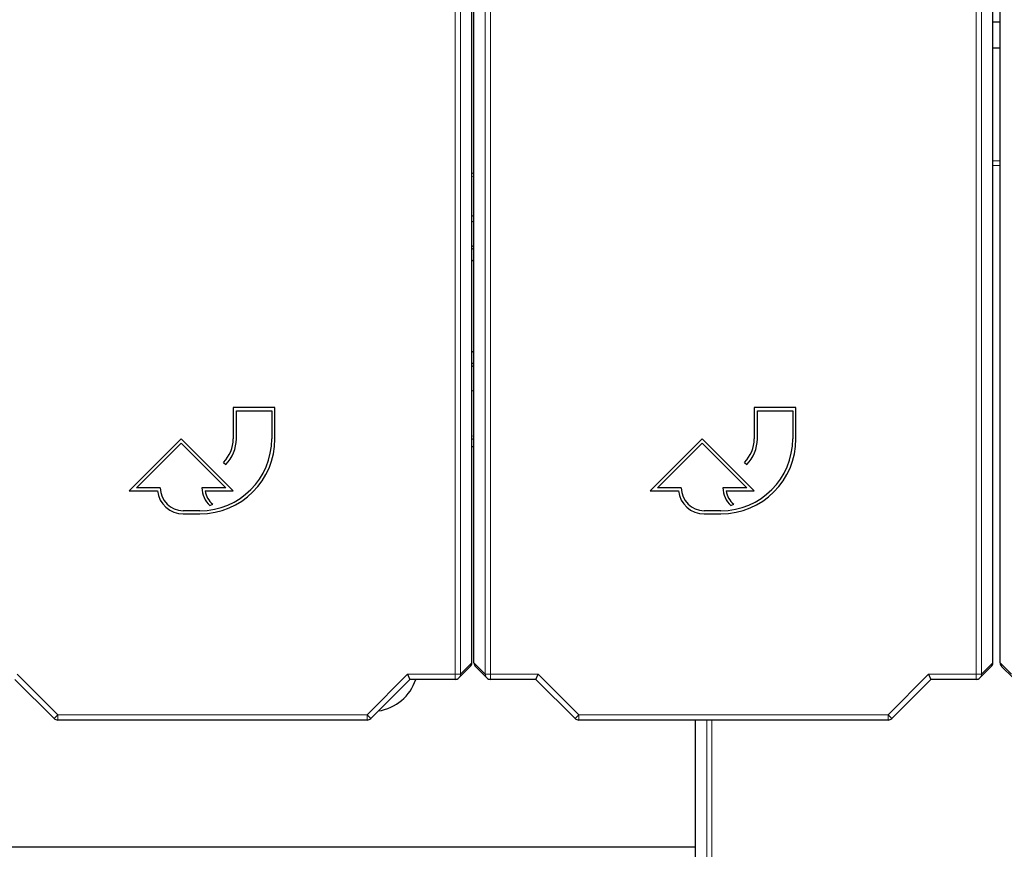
# Paper-space layout 'Blatt3' of a CAD drawing. Header units: millimetres. Extents: x 5 to 418, y 2 to 292.
# Tile 4 of 73: x 81 to 97, y 102 to 116. Entities that reach past the tile are written whole.
import ezdxf

# ---------------------------------------------------------------- set-up
doc = ezdxf.new("R2010")
doc.units = ezdxf.units.MM

psp = doc.layouts.new('Blatt3')

# ---------------------------------------------------------------- linework, layer by layer
at = {"color": 7, "linetype": 'Continuous', "lineweight": 18}
for p, q in [((88.3497, 105.0892), (88.3497, 123.3113)), ((88.433, 123.3113), (88.433, 105.0892)), ((88.83, 105.0892), (88.83, 123.3113)), ((88.9133, 123.3113), (88.9133, 105.0892)), ((96.683, 105.0892), (96.683, 123.3113)), ((96.7663, 123.3113), (96.7663, 105.0892)), ((96.9482, 113.3002), (97.0648, 113.3002)), ((97.0648, 113.228), (96.9482, 113.228)), ((88.6482, 113.0519), (88.6148, 113.0585)), ((88.6148, 108.8944), (88.6482, 108.9009)), ((88.433, 105.0892), (88.6148, 105.2711)), ((88.6482, 105.2711), (88.83, 105.0892)), ((96.7663, 105.0892), (96.9482, 105.2711)), ((97.0648, 105.2711), (97.2467, 105.0892)), ((81.3417, 105.0892), (81.9917, 104.4392)), ((86.9379, 104.4392), (87.588, 105.0892)), ((87.588, 105.0892), (88.3497, 105.0892)), ((88.3497, 105.0892), (88.433, 105.0892)), ((88.3497, 105.0892), (88.3497, 105.0059)), ((88.83, 105.0892), (88.9133, 105.0892)), ((88.9133, 105.0892), (89.675, 105.0892)), ((88.9133, 105.0059), (88.9133, 105.0892)), ((89.675, 105.0892), (90.3251, 104.4392)), ((95.2713, 104.4392), (95.9213, 105.0892)), ((95.9213, 105.0892), (96.683, 105.0892)), ((96.683, 105.0892), (96.7663, 105.0892)), ((96.683, 105.0892), (96.683, 105.0059)), ((81.9328, 104.3803), (81.9917, 104.4392)), ((81.9917, 104.4392), (86.9379, 104.4392)), ((81.9917, 104.3559), (81.9917, 104.4392)), ((86.9968, 104.3803), (86.9379, 104.4392)), ((86.9379, 104.3559), (86.9379, 104.4392)), ((90.2661, 104.3803), (90.3251, 104.4392)), ((90.3251, 104.4392), (95.2713, 104.4392)), ((90.3251, 104.3559), (90.3251, 104.4392)), ((95.3302, 104.3803), (95.2713, 104.4392)), ((95.2713, 104.3559), (95.2713, 104.4392)), ((92.3717, 95.0059), (92.3717, 104.3559)), ((92.455, 104.3559), (92.455, 95.0059))]:
    psp.add_line(p, q, dxfattribs=at)
at = {"color": 7, "linetype": 'Continuous', "lineweight": 25}
for p, q in [((88.6148, 105.2711), (88.6148, 118.833)), ((88.6482, 105.2711), (88.6482, 118.833)), ((96.9482, 105.2711), (96.9482, 118.833)), ((97.0648, 105.2711), (97.0648, 118.833)), ((97.0648, 115.5211), (96.9482, 115.5211)), ((97.0648, 115.1044), (96.9482, 115.1044)), ((88.6148, 113.1074), (88.6482, 113.101)), ((88.6148, 112.4246), (88.6482, 112.415)), ((88.6148, 112.3379), (88.6482, 112.3278)), ((88.6482, 111.9274), (88.6148, 111.9416)), ((88.6482, 111.8816), (88.6148, 111.8965)), ((88.6482, 111.6932), (88.6148, 111.712)), ((88.6148, 110.2409), (88.6482, 110.2596)), ((88.6148, 110.0112), (88.6482, 110.0254)), ((88.6482, 109.625), (88.6148, 109.615)), ((85.4648, 109.3544), (84.7982, 109.3544)), ((84.7982, 109.3544), (84.7982, 108.8544)), ((84.8482, 108.8544), (84.8482, 109.3044)), ((84.8482, 109.3044), (85.4148, 109.3044)), ((85.4148, 109.3044), (85.4148, 108.8544)), ((85.4648, 108.8544), (85.4648, 109.3544)), ((93.7982, 109.3544), (93.1315, 109.3544)), ((93.1315, 109.3544), (93.1315, 108.8544)), ((93.1815, 108.8544), (93.1815, 109.3044)), ((93.1815, 109.3044), (93.7482, 109.3044)), ((93.7482, 109.3044), (93.7482, 108.8544)), ((93.7982, 108.8544), (93.7982, 109.3544)), ((83.9648, 108.8544), (83.1315, 108.0211)), ((84.7982, 108.0211), (83.9648, 108.8544)), ((88.6482, 108.8518), (88.6148, 108.8454)), ((92.2982, 108.8544), (91.4648, 108.0211)), ((93.1315, 108.0211), (92.2982, 108.8544)), ((83.2522, 108.0711), (83.9648, 108.7837)), ((83.9648, 108.7837), (84.6774, 108.0711)), ((88.6482, 108.7264), (88.6148, 108.7264)), ((91.5855, 108.0711), (92.2982, 108.7837)), ((92.2982, 108.7837), (93.0108, 108.0711)), ((84.6419, 108.4773), (84.6773, 108.4419)), ((92.9753, 108.4773), (93.0106, 108.4419)), ((83.6315, 108.0711), (83.2522, 108.0711)), ((84.6774, 108.0711), (84.2982, 108.0711)), ((91.9648, 108.0711), (91.5855, 108.0711)), ((93.0108, 108.0711), (92.6315, 108.0711)), ((83.1315, 108.0211), (83.5845, 108.0211)), ((84.3479, 108.0211), (84.7982, 108.0211)), ((91.4648, 108.0211), (91.9178, 108.0211)), ((92.6812, 108.0211), (93.1315, 108.0211)), ((84.4246, 107.7883), (84.4694, 107.8106)), ((92.758, 107.7883), (92.8027, 107.8106)), ((84.2648, 107.7044), (83.9982, 107.7044)), ((83.9982, 107.6544), (84.2648, 107.6544)), ((92.5982, 107.7044), (92.3315, 107.7044)), ((92.3315, 107.6544), (92.5982, 107.6544)), ((88.4086, 105.0303), (88.5904, 105.2121)), ((88.6726, 105.2121), (88.8544, 105.0303)), ((96.7419, 105.0303), (96.9237, 105.2121)), ((97.0892, 105.2121), (97.2711, 105.0303)), ((87.588, 105.0892), (87.6225, 105.0059)), ((89.6405, 105.0059), (89.675, 105.0892)), ((95.9213, 105.0892), (95.9558, 105.0059)), ((81.9328, 104.3803), (81.3072, 105.0059)), ((87.6225, 105.0059), (86.9968, 104.3803)), ((88.3497, 105.0059), (87.6225, 105.0059)), ((89.6405, 105.0059), (88.9133, 105.0059)), ((90.2661, 104.3803), (89.6405, 105.0059)), ((95.9558, 105.0059), (95.3302, 104.3803)), ((96.683, 105.0059), (95.9558, 105.0059)), ((86.9379, 104.3559), (81.9917, 104.3559)), ((95.2713, 104.3559), (90.3251, 104.3559)), ((92.1898, 95.1878), (92.1898, 104.3559)), ((68.5898, 102.3264), (92.1898, 102.3264))]:
    psp.add_line(p, q, dxfattribs=at)
at = {"color": 7, "linetype": 'Continuous', "lineweight": 25, "flags": 128}
psp.add_lwpolyline([(88.6148, 110.0563), (88.6299, 110.0629), (88.6482, 110.0712)], dxfattribs=at)
at = {"color": 7, "linetype": 'Continuous', "lineweight": 25}
for centre, radius, start, end in [((84.2648, 108.8544), 1.2, 270, 0), ((84.2648, 108.8544), 1.15, 270, 0), ((84.2648, 108.8544), 0.5333, 315, 0), ((84.2648, 108.8544), 0.5833, 315, 0), ((92.5982, 108.8544), 1.2, 270, 0), ((92.5982, 108.8544), 1.15, 270, 0), ((92.5982, 108.8544), 0.5333, 315, 0), ((92.5982, 108.8544), 0.5833, 315, 0), ((83.9982, 108.0711), 0.3667, 180, 270), ((84.6774, 108.0711), 0.3793, 180, 228.19891), ((92.3315, 108.0711), 0.3667, 180, 270), ((93.0108, 108.0711), 0.3793, 180, 228.19891), ((83.9982, 108.0711), 0.4167, 186.8921, 270), ((84.6774, 108.0711), 0.3333, 188.62693, 231.37356), ((92.3315, 108.0711), 0.4167, 186.8921, 270), ((93.0108, 108.0711), 0.3333, 188.62693, 231.37356), ((87.0065, 105.2431), 0.75, 278.54994, 341.56555), ((88.3497, 105.0892), 0.0833, 270, 315), ((88.9133, 105.0892), 0.0833, 225, 270), ((96.683, 105.0892), 0.0833, 270, 315), ((81.9917, 104.4392), 0.0833, 225, 270), ((86.9379, 104.4392), 0.0833, 270, 315), ((90.3251, 104.4392), 0.0833, 225, 270), ((95.2713, 104.4392), 0.0833, 270, 315)]:
    psp.add_arc(centre, radius, start, end, dxfattribs=at)
at = {"color": 7, "linetype": 'Continuous', "lineweight": 18}
for centre, start, end in [((88.3497, 105.0892), 315.00151, 0.01956), ((88.9133, 105.0892), 179.98044, 224.99849), ((96.683, 105.0892), 315.00151, 0.01956)]:
    psp.add_arc(centre, 0.0833, start, end, dxfattribs=at)
at = {"color": 7, "linetype": 'Continuous', "lineweight": 25}
for centre, major_axis, start_param, end_param in [((88.5315, 105.2711), (-0.0589, -0.0589), 1.5707963, 2.3563468), ((88.7315, 105.2711), (0.0589, -0.0589), 3.9268385, 4.712389), ((96.8648, 105.2711), (-0.0589, -0.0589), 1.5707963, 2.3563468), ((97.1482, 105.2711), (0.0589, -0.0589), 3.9268385, 4.712389)]:
    psp.add_ellipse(centre, major_axis=major_axis, ratio=0.9996955, start_param=start_param, end_param=end_param, dxfattribs=at)

doc.saveas('drawing.dxf')
